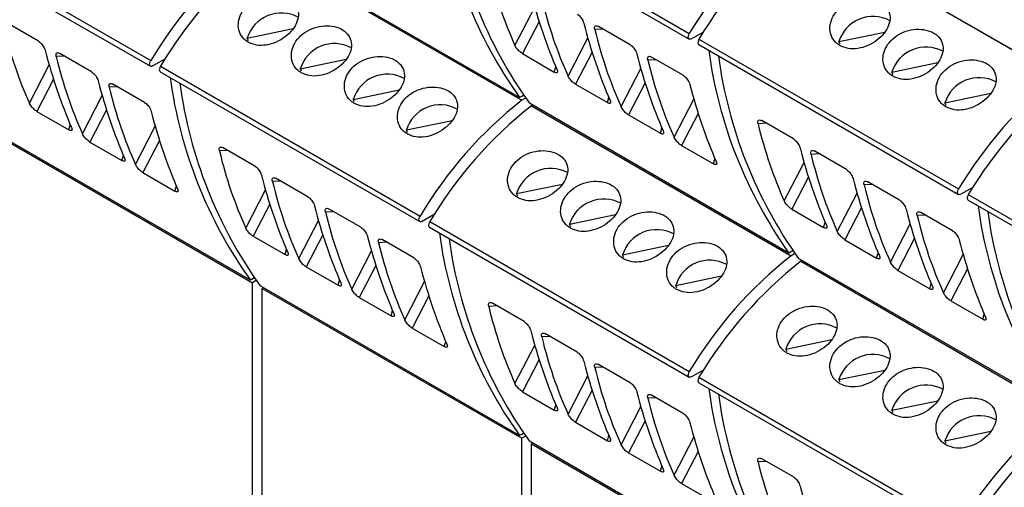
# Model space of a CAD drawing. Header units: millimetres. Extents: x 6 to 415, y 5 to 292.
# Tile 29 of 61: x 349 to 361, y 93 to 99. Entities that reach past the tile are written whole.
import ezdxf

# ---------------------------------------------------------------- set-up
doc = ezdxf.new("R2010")
doc.units = ezdxf.units.MM

msp = doc.modelspace()

# ---------------------------------------------------------------- linework, layer by layer
at = {"color": 7, "linetype": 'Continuous', "lineweight": 25}
for p, q in [((354.0194, 100.8616), (357.3428, 98.9431)), ((354.0207, 100.933), (357.3441, 99.0145)), ((347.1264, 100.5854), (350.4498, 98.6668)), ((347.1251, 100.5139), (350.4485, 98.5954)), ((358.7269, 100.393), (362.0503, 98.4744)), ((358.8118, 100.3465), (362.0503, 98.4769)), ((355.1724, 98.1936), (351.849, 100.1122)), ((351.8751, 100.0782), (355.1985, 98.1597)), ((349.0134, 98.9147), (348.6075, 99.1491)), ((351.6857, 98.9549), (352.2721, 99.0771)), ((356.5865, 98.8705), (356.1807, 99.1049)), ((351.7008, 98.922), (351.6857, 98.9549)), ((357.5239, 99.0332), (357.3728, 98.946)), ((357.4678, 98.943), (360.7912, 97.0245)), ((359.2588, 98.9107), (359.8453, 99.0329)), ((357.4666, 98.8716), (360.79, 96.9531)), ((359.2739, 98.8778), (359.2588, 98.9107)), ((349.6923, 98.5229), (349.2864, 98.7572)), ((350.6296, 98.6856), (350.4785, 98.5984)), ((352.3645, 98.5631), (352.951, 98.6852)), ((355.2088, 98.756), (355.616, 98.5209)), ((357.2654, 98.4787), (356.8595, 98.713)), ((350.5735, 98.5954), (353.8969, 96.6768)), ((352.3796, 98.5301), (352.3645, 98.5631)), ((359.9376, 98.5189), (360.5241, 98.641)), ((350.5723, 98.5239), (353.8957, 96.6054)), ((359.9527, 98.4859), (359.9376, 98.5189)), ((350.3711, 98.131), (349.9652, 98.3653)), ((355.8876, 98.3641), (356.2948, 98.129)), ((353.0433, 98.1712), (353.6298, 98.2934)), ((355.2224, 98.2225), (355.1724, 98.1936)), ((355.2224, 98.2225), (355.1985, 98.2086)), ((355.1985, 98.2087), (355.1985, 98.2086)), ((355.1985, 98.2086), (355.1985, 98.2087)), ((355.2474, 98.1879), (355.1985, 98.1597)), ((360.6164, 98.127), (361.2029, 98.2492)), ((353.0584, 98.1382), (353.0433, 98.1712)), ((358.6196, 96.2036), (355.2962, 98.1222)), ((355.3386, 98.0977), (355.3222, 98.0882)), ((355.3222, 98.0882), (358.6456, 96.1697)), ((360.6315, 98.094), (360.6164, 98.127)), ((348.9933, 98.0164), (349.4005, 97.7814)), ((356.5664, 97.9722), (356.9736, 97.7372)), ((353.7221, 97.7793), (354.3086, 97.9015)), ((358.676, 97.6643), (358.2702, 97.8986)), ((351.7253, 95.856), (348.4019, 97.7745)), ((348.4279, 97.7406), (351.7513, 95.822)), ((353.7372, 97.7463), (353.7221, 97.7793)), ((349.6721, 97.6246), (350.0793, 97.3895)), ((351.7818, 97.3166), (351.3759, 97.5509)), ((357.2452, 97.5804), (357.6524, 97.3453)), ((359.3549, 97.2724), (358.949, 97.5067)), ((350.3509, 97.2327), (350.7581, 96.9976)), ((352.4606, 96.9247), (352.0547, 97.1591)), ((355.1328, 96.9649), (355.7193, 97.0871)), ((360.0337, 96.8805), (359.6278, 97.1149)), ((355.1479, 96.932), (355.1328, 96.9649)), ((360.971, 97.0432), (360.82, 96.956)), ((360.915, 96.9531), (364.2384, 95.0345)), ((360.9137, 96.8816), (364.2371, 94.9631)), ((353.1394, 96.5329), (352.7335, 96.7672)), ((354.0767, 96.6956), (353.9257, 96.6084)), ((355.8116, 96.5731), (356.3981, 96.6952)), ((358.6559, 96.766), (359.0631, 96.5309)), ((360.7125, 96.4887), (360.3066, 96.723)), ((354.0207, 96.6054), (357.3441, 94.6868)), ((355.8267, 96.5401), (355.8116, 96.5731)), ((351.7616, 96.4183), (352.1688, 96.1832)), ((354.0194, 96.534), (357.3428, 94.6154)), ((353.8182, 96.141), (353.4123, 96.3753)), ((356.4905, 96.1812), (357.0769, 96.3034)), ((359.3347, 96.3741), (359.7419, 96.139)), ((356.5055, 96.1482), (356.4905, 96.1812)), ((358.6696, 96.2325), (358.6196, 96.2036)), ((358.6696, 96.2325), (358.6456, 96.2187)), ((358.6456, 96.2187), (358.6456, 96.2187)), ((358.6456, 96.2187), (358.6456, 96.2187)), ((358.6945, 96.1979), (358.6456, 96.1697)), ((362.0667, 94.2136), (358.7433, 96.1322)), ((358.7858, 96.1077), (358.7693, 96.0982)), ((358.7693, 96.0982), (362.0928, 94.1797)), ((352.4404, 96.0264), (352.8476, 95.7914)), ((357.1693, 95.7893), (357.7558, 95.9115)), ((360.0135, 95.9822), (360.4207, 95.7472)), ((351.7753, 95.8848), (351.7253, 95.856)), ((351.7753, 95.8848), (351.7513, 95.871)), ((351.7513, 95.871), (351.7513, 95.871)), ((351.7513, 95.871), (351.7513, 95.871)), ((351.8002, 95.8502), (351.7513, 95.822)), ((351.7513, 88.5221), (351.7513, 95.822)), ((357.1844, 95.7563), (357.1693, 95.7893)), ((355.1724, 93.866), (351.849, 95.7845)), ((351.8915, 95.76), (351.8751, 95.7506)), ((351.8751, 95.7506), (355.1985, 93.832)), ((351.8751, 88.4507), (351.8751, 95.7506)), ((353.1193, 95.6346), (353.5265, 95.3995)), ((355.2289, 95.3266), (354.823, 95.5609)), ((360.6924, 95.5904), (361.0996, 95.3553)), ((353.7981, 95.2427), (354.2053, 95.0076)), ((355.9077, 94.9347), (355.5018, 95.1691)), ((358.58, 94.975), (359.1664, 95.0971)), ((358.595, 94.942), (358.58, 94.975)), ((356.5865, 94.5429), (356.1807, 94.7772)), ((357.5239, 94.7056), (357.3728, 94.6184)), ((359.2588, 94.5831), (359.8453, 94.7052)), ((357.4666, 94.544), (360.79, 92.6254)), ((357.4678, 94.6154), (360.7912, 92.6968)), ((359.2739, 94.5501), (359.2588, 94.5831)), ((355.2088, 94.4283), (355.616, 94.1932)), ((357.2654, 94.151), (356.8595, 94.3853)), ((359.9376, 94.1912), (360.5241, 94.3134)), ((359.9527, 94.1582), (359.9376, 94.1912)), ((355.8876, 94.0364), (356.2948, 93.8014)), ((355.2224, 93.8948), (355.1724, 93.866)), ((355.2224, 93.8948), (355.1985, 93.881)), ((360.6164, 93.7993), (361.2029, 93.9215)), ((355.1985, 93.881), (355.1985, 93.881)), ((355.1985, 93.881), (355.1985, 93.881)), ((355.2474, 93.8602), (355.1985, 93.832)), ((355.1985, 86.5321), (355.1985, 93.832)), ((358.6196, 91.876), (355.2962, 93.7945)), ((355.3386, 93.77), (355.3222, 93.7606)), ((360.6315, 93.7663), (360.6164, 93.7993)), ((355.3222, 93.7606), (358.6456, 91.842)), ((355.3222, 86.4607), (355.3222, 93.7606)), ((356.5664, 93.6446), (356.9736, 93.4095)), ((358.676, 93.3366), (358.2702, 93.5709)), ((357.2452, 93.2527), (357.6524, 93.0176))]:
    msp.add_line(p, q, dxfattribs=at)
at = {"color": 8, "linetype": 'Continuous', "lineweight": 25}
for p, q in [((355.1125, 98.8613), (355.3652, 99.3512)), ((355.4209, 99.1673), (355.2088, 98.756)), ((356.2403, 99.0704), (356.1338, 99.0652)), ((355.7914, 98.4694), (356.044, 98.9594)), ((349.3461, 98.7227), (349.2395, 98.7176)), ((356.0997, 98.7754), (355.8876, 98.3641)), ((348.8971, 98.1217), (349.1497, 98.6117)), ((355.616, 98.5209), (355.636, 98.5858)), ((356.4702, 98.0775), (356.7229, 98.5675)), ((356.9192, 98.6785), (356.8126, 98.6734)), ((349.2054, 98.4277), (348.9933, 98.0164)), ((350.0249, 98.3308), (349.9184, 98.3257)), ((356.7785, 98.3835), (356.5664, 97.9722)), ((349.5759, 97.7298), (349.8286, 98.2198)), ((356.2948, 98.129), (356.3148, 98.194)), ((357.149, 97.6856), (357.4017, 98.1756)), ((349.8842, 98.0359), (349.6721, 97.6246)), ((357.4573, 97.9917), (357.2452, 97.5804)), ((349.4005, 97.7814), (349.4205, 97.8463)), ((350.2547, 97.338), (350.5074, 97.8279)), ((356.9736, 97.7372), (356.9936, 97.8021)), ((358.3298, 97.8642), (358.2233, 97.859)), ((350.563, 97.644), (350.3509, 97.2327)), ((350.0793, 97.3895), (350.0993, 97.4544)), ((351.4356, 97.5165), (351.329, 97.5113)), ((359.0087, 97.4723), (358.9021, 97.4671)), ((357.6524, 97.3453), (357.6724, 97.4102)), ((358.5597, 96.8713), (358.8124, 97.3612)), ((358.868, 97.1773), (358.6559, 96.766)), ((350.7581, 96.9976), (350.7782, 97.0625)), ((352.1144, 97.1246), (352.0079, 97.1194)), ((359.6875, 97.0804), (359.581, 97.0752)), ((351.6654, 96.5236), (351.9181, 97.0136)), ((359.2385, 96.4794), (359.4912, 96.9694)), ((351.9737, 96.8296), (351.7616, 96.4183)), ((352.7932, 96.7327), (352.6867, 96.7276)), ((359.5468, 96.7854), (359.3347, 96.3741)), ((360.3663, 96.6885), (360.2598, 96.6834)), ((352.3442, 96.1317), (352.5969, 96.6217)), ((359.0631, 96.5309), (359.0831, 96.5958)), ((359.9173, 96.0875), (360.17, 96.5775)), ((352.6525, 96.4377), (352.4404, 96.0264)), ((353.472, 96.3408), (353.3655, 96.3357)), ((360.2257, 96.3935), (360.0135, 95.9822)), ((352.1688, 96.1832), (352.1888, 96.2482)), ((353.023, 95.7398), (353.2757, 96.2298)), ((359.7419, 96.139), (359.7619, 96.204)), ((360.5961, 95.6956), (360.8488, 96.1856)), ((353.3314, 96.0459), (353.1193, 95.6346)), ((360.9045, 96.0017), (360.6924, 95.5904)), ((352.8476, 95.7914), (352.8677, 95.8563)), ((353.7019, 95.348), (353.9545, 95.8379)), ((360.4207, 95.7472), (360.4408, 95.8121)), ((354.0102, 95.654), (353.7981, 95.2427)), ((353.5265, 95.3995), (353.5465, 95.4644)), ((354.8827, 95.5265), (354.7762, 95.5213)), ((361.0996, 95.3553), (361.1196, 95.4202)), ((354.2053, 95.0076), (354.2253, 95.0725)), ((355.5615, 95.1346), (355.455, 95.1295)), ((355.1125, 94.5336), (355.3652, 95.0236)), ((355.4209, 94.8396), (355.2088, 94.4283)), ((356.2403, 94.7427), (356.1338, 94.7376)), ((355.7914, 94.1417), (356.044, 94.6317)), ((356.0997, 94.4477), (355.8876, 94.0364)), ((356.9192, 94.3509), (356.8126, 94.3457)), ((355.616, 94.1932), (355.636, 94.2582)), ((356.4702, 93.7499), (356.7229, 94.2398)), ((356.7785, 94.0559), (356.5664, 93.6446)), ((356.2948, 93.8014), (356.3148, 93.8663)), ((357.149, 93.358), (357.4017, 93.8479)), ((357.4573, 93.664), (357.2452, 93.2527)), ((358.3298, 93.5365), (358.2233, 93.5313)), ((356.9736, 93.4095), (356.9936, 93.4744))]:
    msp.add_line(p, q, dxfattribs=at)
at = {"color": 7, "linetype": 'Continuous', "lineweight": 25, "flags": 128}
for points in [[(357.3728, 98.946), (357.3603, 98.941), (357.3489, 98.9408), (357.3396, 98.9454), (357.3333, 98.9544), (357.3305, 98.9671), (357.3315, 98.9822), (357.3361, 98.9985), (357.3441, 99.0145)], [(357.4678, 98.943), (357.4599, 98.9271), (357.4552, 98.9108), (357.4542, 98.8956), (357.457, 98.883), (357.4633, 98.8739), (357.4666, 98.8716)], [(350.4785, 98.5984), (350.466, 98.5933), (350.4546, 98.5931), (350.4453, 98.5977), (350.439, 98.6067), (350.4362, 98.6194), (350.4372, 98.6345), (350.4419, 98.6508), (350.4498, 98.6668)], [(350.5735, 98.5954), (350.5656, 98.5794), (350.5609, 98.5631), (350.56, 98.5479), (350.5627, 98.5353), (350.5691, 98.5262), (350.5723, 98.5239)], [(360.82, 96.956), (360.8074, 96.951), (360.796, 96.9508), (360.7867, 96.9554), (360.7804, 96.9644), (360.7776, 96.9771), (360.7786, 96.9922), (360.7833, 97.0085), (360.7912, 97.0245)], [(360.915, 96.9531), (360.907, 96.9371), (360.9024, 96.9208), (360.9014, 96.9056), (360.9042, 96.893), (360.9105, 96.8839), (360.9137, 96.8816)], [(353.9257, 96.6084), (353.9131, 96.6033), (353.9017, 96.6031), (353.8925, 96.6077), (353.8861, 96.6167), (353.8834, 96.6294), (353.8843, 96.6445), (353.889, 96.6608), (353.8969, 96.6768)], [(354.0207, 96.6054), (354.0127, 96.5894), (354.0081, 96.5731), (354.0071, 96.5579), (354.0099, 96.5453), (354.0162, 96.5363), (354.0194, 96.534)], [(357.3728, 94.6184), (357.3603, 94.6133), (357.3489, 94.6131), (357.3396, 94.6177), (357.3333, 94.6267), (357.3305, 94.6394), (357.3315, 94.6545), (357.3361, 94.6708), (357.3441, 94.6868)], [(357.4678, 94.6154), (357.4599, 94.5994), (357.4552, 94.5831), (357.4542, 94.568), (357.457, 94.5553), (357.4633, 94.5463), (357.4666, 94.544)]]:
    msp.add_lwpolyline(points, dxfattribs=at)
at = {"color": 7, "linetype": 'Continuous', "lineweight": 25}
for centre, radius, start, end in [((359.8915, 101.5621), 5.798, 187.66357, 215.51912), ((360.0153, 101.4907), 5.798, 187.66357, 215.51912), ((362.0467, 96.2025), 5.4792, 128.93693, 149.1219), ((362.1704, 96.1311), 5.4792, 128.93693, 149.1219), ((355.1242, 95.8767), 5.4438, 128.28535, 149.16685), ((355.2479, 95.8052), 5.4438, 128.28535, 149.16685), ((352.1212, 98.8215), 0.4555, 61.70054, 162.966), ((359.6943, 98.7773), 0.4555, 61.70107, 162.96587), ((352.8, 98.4296), 0.4555, 61.70054, 162.966), ((360.3731, 98.3854), 0.4555, 61.70107, 162.96588), ((363.3387, 99.5721), 5.798, 187.66357, 215.51912), ((363.4624, 99.5007), 5.798, 187.66357, 215.51912), ((356.4444, 99.2244), 5.798, 187.66355, 215.51912), ((353.4788, 98.0378), 0.4555, 61.70047, 162.96615), ((361.0519, 97.9936), 0.4555, 61.70107, 162.96588), ((365.4938, 94.2125), 5.4792, 128.93693, 149.1219), ((356.5681, 99.153), 5.798, 187.66355, 215.51912), ((365.6175, 94.1411), 5.4792, 128.93693, 149.1219), ((354.1576, 97.6459), 0.4555, 61.70053, 162.96609), ((358.5713, 93.8867), 5.4438, 128.28535, 149.16685), ((358.695, 93.8152), 5.4438, 128.28535, 149.16685), ((355.5683, 96.8315), 0.4555, 61.7004, 162.96622), ((356.2471, 96.4397), 0.4555, 61.70049, 162.96613), ((366.7858, 97.5821), 5.798, 187.66357, 215.51912), ((366.9096, 97.5107), 5.798, 187.66357, 215.51912), ((359.8915, 97.2344), 5.798, 187.66355, 215.51912), ((356.9259, 96.0478), 0.4555, 61.70053, 162.96609), ((360.0153, 97.163), 5.798, 187.66355, 215.51912), ((362.0184, 91.8967), 5.4438, 128.28535, 149.16685), ((357.6048, 95.6559), 0.4555, 61.70046, 162.96615), ((362.1422, 91.8252), 5.4438, 128.28535, 149.16685), ((359.0154, 94.8415), 0.4555, 61.70042, 162.96615), ((359.6943, 94.4497), 0.4555, 61.70046, 162.96611), ((363.3387, 95.2444), 5.798, 187.66355, 215.51912), ((363.4624, 95.173), 5.798, 187.66355, 215.51912), ((360.3731, 94.0578), 0.4555, 61.70046, 162.96612), ((365.4656, 89.9067), 5.4438, 128.28535, 149.16685), ((361.0519, 93.6659), 0.4555, 61.70046, 162.96613), ((365.5893, 89.8352), 5.4438, 128.28535, 149.16685)]:
    msp.add_arc(centre, radius, start, end, dxfattribs=at)
for centre, major_axis, ratio, start_param, end_param in [((363.3944, 105.7725), (7.0513, 8.5462), 0.6180688, 2.7078936, 2.8467919), ((361.7545, 106.7192), (4.1386, 10.2615), 0.518538, 2.5314751, 2.6703735), ((364.0732, 105.3806), (7.0513, 8.5462), 0.6180688, 2.7078936, 2.8467919), ((357.1789, 105.0329), (7.0513, 8.5462), 0.6180688, 2.7078936, 2.8467919), ((362.4333, 106.3273), (4.1386, 10.2615), 0.518538, 2.5314751, 2.6703735), ((364.752, 104.9887), (7.0513, 8.5462), 0.6180688, 2.7078936, 2.8467919), ((355.539, 105.9796), (4.1386, 10.2615), 0.518538, 2.5314751, 2.6703735), ((357.8577, 104.6411), (7.0513, 8.5462), 0.6180688, 2.7078936, 2.8467919), ((363.1121, 105.9354), (4.1386, 10.2615), 0.518538, 2.5314751, 2.6703735), ((365.4309, 104.5969), (7.0513, 8.5462), 0.6180688, 2.7078936, 2.8467919), ((356.2179, 105.5877), (4.1386, 10.2615), 0.518538, 2.5314751, 2.6703735), ((358.5366, 104.2492), (7.0513, 8.5462), 0.6180688, 2.7078936, 2.8467919), ((363.791, 105.5435), (4.1386, 10.2615), 0.518538, 2.5314751, 2.6703735), ((356.8967, 105.1959), (4.1386, 10.2615), 0.518538, 2.5314751, 2.6703735), ((366.8415, 103.7825), (7.0513, 8.5462), 0.6180688, 2.7078936, 2.8467919), ((359.9472, 103.4348), (7.0513, 8.5462), 0.6180688, 2.7078936, 2.8467919), ((365.2016, 104.7292), (4.1386, 10.2615), 0.518538, 2.5314751, 2.6703735), ((367.5204, 103.3906), (7.0513, 8.5462), 0.6180688, 2.7078936, 2.8467919), ((358.3074, 104.3815), (4.1386, 10.2615), 0.518538, 2.5314751, 2.6703735), ((360.6261, 103.0429), (7.0513, 8.5462), 0.6180688, 2.7078936, 2.8467919), ((365.8805, 104.3373), (4.1386, 10.2615), 0.518538, 2.5314751, 2.6703735), ((368.1992, 102.9987), (7.0513, 8.5462), 0.6180688, 2.7078936, 2.8467919), ((358.9862, 103.9896), (4.1386, 10.2615), 0.518538, 2.5314751, 2.6703735), ((361.3049, 102.6511), (7.0513, 8.5462), 0.6180688, 2.7078936, 2.8467919), ((366.5593, 103.9454), (4.1386, 10.2615), 0.518538, 2.5314751, 2.6703735), ((368.878, 102.6069), (7.0513, 8.5462), 0.6180688, 2.7078936, 2.8467919), ((359.665, 103.5977), (4.1386, 10.2615), 0.518538, 2.5314751, 2.6703735), ((361.9837, 102.2592), (7.0513, 8.5462), 0.6180688, 2.7078936, 2.8467919), ((367.2381, 103.5535), (4.1386, 10.2615), 0.518538, 2.5314751, 2.6703735), ((360.3438, 103.2059), (4.1386, 10.2615), 0.518538, 2.5314751, 2.6703735), ((363.3944, 101.4448), (7.0513, 8.5462), 0.6180688, 2.7078936, 2.8467919), ((361.7545, 102.3915), (4.1386, 10.2615), 0.518538, 2.5314751, 2.6703735), ((364.0732, 101.0529), (7.0513, 8.5462), 0.6180688, 2.7078936, 2.8467919), ((362.4333, 101.9996), (4.1386, 10.2615), 0.518538, 2.5314751, 2.6703735), ((364.752, 100.6611), (7.0513, 8.5462), 0.6180688, 2.7078936, 2.8467919), ((363.1121, 101.6078), (4.1386, 10.2615), 0.518538, 2.5314751, 2.6703735), ((365.4309, 100.2692), (7.0513, 8.5462), 0.6180688, 2.7078936, 2.8467919), ((363.791, 101.2159), (4.1386, 10.2615), 0.518538, 2.5314751, 2.6703735), ((366.8415, 99.4548), (7.0513, 8.5462), 0.6180688, 2.7078936, 2.8467919), ((365.2016, 100.4015), (4.1386, 10.2615), 0.518538, 2.5314751, 2.6703735)]:
    msp.add_ellipse(centre, major_axis=major_axis, ratio=ratio, start_param=start_param, end_param=end_param, dxfattribs=at)
for points, knots in [([(351.698, 98.9032), (351.7324, 98.8882), (351.8012, 98.8583), (351.9284, 98.8612), (352.0567, 98.8985), (352.1748, 98.9681), (352.2689, 99.0598), (352.3289, 99.1633), (352.3478, 99.2679), (352.3228, 99.3636), (352.2557, 99.4409), (352.1539, 99.4918), (352.0294, 99.5105), (351.896, 99.494), (351.7692, 99.4424), (351.6643, 99.36), (351.5935, 99.2561), (351.564, 99.1426), (351.5789, 99.0338), (351.6283, 98.9512), (351.6781, 98.9169), (351.698, 98.9032)], [0, 0, 0, 0, 0.0534581, 0.1069086, 0.1605702, 0.2143721, 0.267945, 0.3212798, 0.3747336, 0.4284803, 0.4822401, 0.5357077, 0.5890347, 0.6425915, 0.6963899, 0.750066, 0.8034496, 0.8568233, 0.9104838, 0.9642863, 1, 1, 1, 1]), ([(359.2711, 98.859), (359.3055, 98.844), (359.3744, 98.8141), (359.5015, 98.817), (359.6298, 98.8543), (359.7479, 98.9239), (359.8421, 99.0156), (359.902, 99.1191), (359.9209, 99.2237), (359.8959, 99.3194), (359.8288, 99.3967), (359.7271, 99.4476), (359.6025, 99.4663), (359.4691, 99.4498), (359.3423, 99.3982), (359.2374, 99.3158), (359.1666, 99.2119), (359.1371, 99.0984), (359.152, 98.9896), (359.2014, 98.907), (359.2512, 98.8727), (359.2711, 98.859)], [0, 0, 0, 0, 0.0534584, 0.1069087, 0.1605705, 0.2143722, 0.2679451, 0.3212801, 0.3747336, 0.4284807, 0.4822405, 0.5357078, 0.5890351, 0.6425917, 0.6963904, 0.7500663, 0.8034501, 0.8568234, 0.910484, 0.9642864, 1, 1, 1, 1]), ([(355.9077, 99.2624), (355.9145, 99.2579), (355.9281, 99.249), (355.9482, 99.2285), (355.9663, 99.2048), (355.9831, 99.176), (355.9892, 99.1574), (355.9927, 99.1467)], [0, 0, 0, 0, 0.173675, 0.3471806, 0.5255627, 0.7296505, 1, 1, 1, 1]), ([(352.3768, 98.5113), (352.4112, 98.4964), (352.4801, 98.4665), (352.6072, 98.4693), (352.7355, 98.5066), (352.8536, 98.5762), (352.9478, 98.668), (353.0077, 98.7714), (353.0266, 98.876), (353.0016, 98.9717), (352.9345, 99.049), (352.8328, 99.0999), (352.7082, 99.1186), (352.5748, 99.1021), (352.448, 99.0505), (352.3431, 98.9681), (352.2723, 98.8642), (352.2428, 98.7508), (352.2577, 98.6419), (352.3071, 98.5593), (352.3569, 98.525), (352.3768, 98.5113)], [0, 0, 0, 0, 0.05345808, 0.1069086, 0.16057037, 0.21437206, 0.2679449, 0.3212797, 0.37473349, 0.42848035, 0.48224018, 0.53570777, 0.58903477, 0.6425916, 0.69638995, 0.75006606, 0.80344963, 0.85682328, 0.91048383, 0.96428632, 1, 1, 1, 1]), ([(356.1338, 99.0652), (356.1322, 99.0763), (356.1293, 99.0952), (356.1382, 99.1107), (356.1523, 99.1154), (356.1676, 99.1119), (356.1777, 99.1064), (356.1807, 99.1049)], [0, 0, 0, 0, 0.3159174, 0.5409482, 0.731052, 0.9219325, 1, 1, 1, 1]), ([(359.9499, 98.4671), (359.9843, 98.4522), (360.0532, 98.4223), (360.1804, 98.4251), (360.3086, 98.4624), (360.4267, 98.532), (360.5209, 98.6238), (360.5808, 98.7272), (360.5997, 98.8318), (360.5747, 98.9275), (360.5076, 99.0048), (360.4059, 99.0557), (360.2813, 99.0744), (360.1479, 99.0579), (360.0211, 99.0063), (359.9162, 98.9239), (359.8454, 98.82), (359.8159, 98.7066), (359.8309, 98.5977), (359.8802, 98.5151), (359.9301, 98.4808), (359.9499, 98.4671)], [0, 0, 0, 0, 0.0534584, 0.1069087, 0.1605705, 0.2143722, 0.267945, 0.32128, 0.3747336, 0.4284807, 0.4822404, 0.5357078, 0.5890352, 0.6425917, 0.6963904, 0.7500662, 0.80345, 0.8568233, 0.910484, 0.9642864, 1, 1, 1, 1]), ([(349.0134, 98.9147), (349.0202, 98.9103), (349.0338, 98.9013), (349.0539, 98.8808), (349.072, 98.8571), (349.0888, 98.8283), (349.0949, 98.8097), (349.0984, 98.7991)], [0, 0, 0, 0, 0.1736749, 0.3471761, 0.5255648, 0.7296505, 1, 1, 1, 1]), ([(355.2088, 98.756), (355.2019, 98.7603), (355.1882, 98.7691), (355.1666, 98.788), (355.1462, 98.8095), (355.1274, 98.8339), (355.1172, 98.8512), (355.113, 98.8602), (355.1125, 98.8613)], [0, 0, 0, 0, 0.1724056, 0.3446324, 0.521825, 0.7252125, 0.9681705, 1, 1, 1, 1]), ([(356.5865, 98.8705), (356.5933, 98.8661), (356.6069, 98.8571), (356.627, 98.8366), (356.6451, 98.8129), (356.6619, 98.7841), (356.668, 98.7655), (356.6715, 98.7549)], [0, 0, 0, 0, 0.173675, 0.3471806, 0.5255627, 0.7296505, 1, 1, 1, 1]), ([(349.2395, 98.7176), (349.2379, 98.7286), (349.235, 98.7476), (349.2439, 98.763), (349.258, 98.7677), (349.2733, 98.7642), (349.2834, 98.7587), (349.2864, 98.7572)], [0, 0, 0, 0, 0.3159149, 0.540947, 0.731052, 0.9219329, 1, 1, 1, 1]), ([(353.0556, 98.1194), (353.0901, 98.1045), (353.1589, 98.0746), (353.2861, 98.0774), (353.4143, 98.1148), (353.5324, 98.1843), (353.6266, 98.2761), (353.6865, 98.3795), (353.7054, 98.4841), (353.6804, 98.5798), (353.6133, 98.6572), (353.5116, 98.708), (353.387, 98.7267), (353.2536, 98.7103), (353.1268, 98.6586), (353.0219, 98.5763), (352.9511, 98.4724), (352.9216, 98.3589), (352.9366, 98.2501), (352.9859, 98.1675), (353.0358, 98.1331), (353.0556, 98.1194)], [0, 0, 0, 0, 0.0534587, 0.1069089, 0.1605707, 0.2143724, 0.2679453, 0.3212801, 0.3747339, 0.4284807, 0.4822406, 0.5357079, 0.5890354, 0.6425918, 0.6963903, 0.7500664, 0.80345, 0.8568235, 0.9104838, 0.9642866, 1, 1, 1, 1]), ([(356.8126, 98.6734), (356.811, 98.6844), (356.8081, 98.7034), (356.817, 98.7188), (356.8311, 98.7235), (356.8465, 98.72), (356.8566, 98.7146), (356.8595, 98.713)], [0, 0, 0, 0, 0.31591876, 0.54094914, 0.73105348, 0.92193456, 1, 1, 1, 1]), ([(360.6287, 98.0752), (360.6632, 98.0603), (360.732, 98.0304), (360.8592, 98.0332), (360.9874, 98.0706), (361.1056, 98.1401), (361.1997, 98.2319), (361.2596, 98.3353), (361.2785, 98.4399), (361.2535, 98.5356), (361.1864, 98.613), (361.0847, 98.6638), (360.9601, 98.6825), (360.8268, 98.6661), (360.7, 98.6144), (360.595, 98.5321), (360.5242, 98.4282), (360.4947, 98.3147), (360.5097, 98.2059), (360.5591, 98.1233), (360.6089, 98.0889), (360.6287, 98.0752)], [0, 0, 0, 0, 0.0534584, 0.1069087, 0.1605705, 0.2143722, 0.2679451, 0.3212801, 0.3747336, 0.4284807, 0.4822404, 0.5357078, 0.5890352, 0.6425917, 0.6963904, 0.7500662, 0.80345, 0.8568234, 0.910484, 0.9642864, 1, 1, 1, 1]), ([(349.6923, 98.5229), (349.699, 98.5184), (349.7126, 98.5094), (349.7327, 98.4889), (349.7508, 98.4652), (349.7676, 98.4365), (349.7737, 98.4178), (349.7772, 98.4072)], [0, 0, 0, 0, 0.1736749, 0.3471761, 0.5255648, 0.7296505, 1, 1, 1, 1]), ([(355.6514, 98.5502), (355.6547, 98.5407), (355.6603, 98.5244), (355.6551, 98.5121), (355.6434, 98.5094), (355.629, 98.5138), (355.6189, 98.5193), (355.616, 98.5209)], [0, 0, 0, 0, 0.314909, 0.540394, 0.7299966, 0.920403, 1, 1, 1, 1]), ([(355.8876, 98.3641), (355.8807, 98.3685), (355.867, 98.3772), (355.8454, 98.3961), (355.825, 98.4176), (355.8062, 98.442), (355.796, 98.4593), (355.7918, 98.4684), (355.7914, 98.4694)], [0, 0, 0, 0, 0.1724056, 0.3446324, 0.521825, 0.7252125, 0.9681705, 1, 1, 1, 1]), ([(357.2654, 98.4787), (357.2721, 98.4742), (357.2857, 98.4652), (357.3058, 98.4447), (357.324, 98.421), (357.3407, 98.3923), (357.3468, 98.3736), (357.3503, 98.363)], [0, 0, 0, 0, 0.1736748, 0.34718026, 0.52556379, 0.72965038, 1, 1, 1, 1]), ([(349.9184, 98.3257), (349.9167, 98.3367), (349.9138, 98.3557), (349.9227, 98.3711), (349.9368, 98.3758), (349.9522, 98.3723), (349.9623, 98.3669), (349.9652, 98.3653)], [0, 0, 0, 0, 0.3159176, 0.5409456, 0.7310512, 0.9219326, 1, 1, 1, 1]), ([(353.7345, 97.7276), (353.7689, 97.7126), (353.8377, 97.6827), (353.9649, 97.6855), (354.0931, 97.7229), (354.2113, 97.7924), (354.3054, 97.8842), (354.3653, 97.9877), (354.3842, 98.0922), (354.3592, 98.1879), (354.2921, 98.2653), (354.1904, 98.3161), (354.0659, 98.3348), (353.9325, 98.3184), (353.8057, 98.2668), (353.7008, 98.1844), (353.63, 98.0805), (353.6004, 97.967), (353.6154, 97.8582), (353.6648, 97.7756), (353.7146, 97.7413), (353.7345, 97.7276)], [0, 0, 0, 0, 0.0534584, 0.1069087, 0.1605704, 0.2143722, 0.2679451, 0.3212799, 0.3747337, 0.4284806, 0.4822404, 0.5357077, 0.589035, 0.6425916, 0.6963901, 0.7500662, 0.8034497, 0.8568233, 0.9104838, 0.9642863, 1, 1, 1, 1]), ([(348.9933, 98.0164), (348.9864, 98.0208), (348.9727, 98.0295), (348.9511, 98.0484), (348.9307, 98.0699), (348.9119, 98.0943), (348.9017, 98.1117), (348.8975, 98.1207), (348.8971, 98.1217)], [0, 0, 0, 0, 0.1724074, 0.344633, 0.5218275, 0.7252059, 0.9681621, 1, 1, 1, 1]), ([(350.3711, 98.131), (350.3779, 98.1265), (350.3914, 98.1176), (350.4116, 98.0971), (350.4297, 98.0733), (350.4464, 98.0446), (350.4525, 98.0259), (350.456, 98.0153)], [0, 0, 0, 0, 0.1736749, 0.3471761, 0.5255648, 0.7296505, 1, 1, 1, 1]), ([(356.3302, 98.1583), (356.3335, 98.1488), (356.3392, 98.1325), (356.334, 98.1202), (356.3222, 98.1175), (356.3078, 98.1219), (356.2978, 98.1274), (356.2948, 98.129)], [0, 0, 0, 0, 0.314909, 0.540394, 0.7299966, 0.920403, 1, 1, 1, 1]), ([(356.5664, 97.9722), (356.5595, 97.9766), (356.5458, 97.9853), (356.5242, 98.0042), (356.5038, 98.0257), (356.485, 98.0501), (356.4748, 98.0675), (356.4707, 98.0765), (356.4702, 98.0775)], [0, 0, 0, 0, 0.17240592, 0.34462907, 0.52182207, 0.72521205, 0.96817051, 1, 1, 1, 1]), ([(349.4359, 97.8107), (349.4392, 97.8011), (349.4449, 97.7848), (349.4397, 97.7726), (349.4279, 97.7699), (349.4135, 97.7742), (349.4035, 97.7797), (349.4005, 97.7814)], [0, 0, 0, 0, 0.3149149, 0.5403981, 0.7299991, 0.9203997, 1, 1, 1, 1]), ([(358.2233, 97.859), (358.2217, 97.8701), (358.2188, 97.889), (358.2277, 97.9045), (358.2418, 97.9091), (358.2571, 97.9056), (358.2672, 97.9002), (358.2702, 97.8986)], [0, 0, 0, 0, 0.3159186, 0.5409488, 0.7310513, 0.9219323, 1, 1, 1, 1]), ([(349.6721, 97.6246), (349.6653, 97.6289), (349.6516, 97.6376), (349.63, 97.6566), (349.6095, 97.6781), (349.5907, 97.7024), (349.5805, 97.7198), (349.5764, 97.7288), (349.5759, 97.7298)], [0, 0, 0, 0, 0.1724077, 0.3446256, 0.5218266, 0.7252054, 0.9681621, 1, 1, 1, 1]), ([(357.009, 97.7665), (357.0123, 97.7569), (357.018, 97.7406), (357.0128, 97.7284), (357.0011, 97.7257), (356.9867, 97.73), (356.9766, 97.7355), (356.9736, 97.7372)], [0, 0, 0, 0, 0.314909, 0.540394, 0.7299966, 0.920403, 1, 1, 1, 1]), ([(357.2452, 97.5804), (357.2384, 97.5847), (357.2247, 97.5935), (357.2031, 97.6124), (357.1826, 97.6339), (357.1638, 97.6582), (357.1537, 97.6756), (357.1495, 97.6846), (357.149, 97.6856)], [0, 0, 0, 0, 0.1724055, 0.3446323, 0.5218249, 0.7252134, 0.9681705, 1, 1, 1, 1]), ([(351.329, 97.5113), (351.3274, 97.5224), (351.3245, 97.5413), (351.3334, 97.5568), (351.3475, 97.5615), (351.3628, 97.5579), (351.3729, 97.5525), (351.3759, 97.5509)], [0, 0, 0, 0, 0.3159178, 0.540952, 0.7310588, 0.9219414, 1, 1, 1, 1]), ([(358.676, 97.6643), (358.6828, 97.6598), (358.6964, 97.6509), (358.7165, 97.6304), (358.7346, 97.6067), (358.7514, 97.5779), (358.7575, 97.5592), (358.761, 97.5486)], [0, 0, 0, 0, 0.1736727, 0.3471804, 0.5255626, 0.7296504, 1, 1, 1, 1]), ([(355.1451, 96.9132), (355.1796, 96.8982), (355.2484, 96.8683), (355.3756, 96.8712), (355.5038, 96.9085), (355.6219, 96.9781), (355.7161, 97.0698), (355.776, 97.1733), (355.7949, 97.2779), (355.7699, 97.3736), (355.7028, 97.4509), (355.6011, 97.5018), (355.4765, 97.5205), (355.3431, 97.504), (355.2163, 97.4524), (355.1114, 97.37), (355.0406, 97.2661), (355.0111, 97.1526), (355.0261, 97.0438), (355.0754, 96.9612), (355.1253, 96.9269), (355.1451, 96.9132)], [0, 0, 0, 0, 0.0534587, 0.1069089, 0.1605707, 0.2143724, 0.2679452, 0.3212801, 0.3747338, 0.4284807, 0.4822405, 0.5357078, 0.5890354, 0.6425918, 0.6963904, 0.7500664, 0.80345, 0.8568235, 0.9104838, 0.9642866, 1, 1, 1, 1]), ([(358.9021, 97.4671), (358.9005, 97.4782), (358.8976, 97.4971), (358.9065, 97.5126), (358.9206, 97.5173), (358.936, 97.5137), (358.9461, 97.5083), (358.949, 97.5067)], [0, 0, 0, 0, 0.31591842, 0.54094886, 0.73105327, 0.92193222, 1, 1, 1, 1]), ([(350.1147, 97.4188), (350.118, 97.4093), (350.1237, 97.3929), (350.1185, 97.3807), (350.1068, 97.378), (350.0924, 97.3823), (350.0823, 97.3879), (350.0793, 97.3895)], [0, 0, 0, 0, 0.3149142, 0.5403921, 0.7299997, 0.9203999, 1, 1, 1, 1]), ([(350.3509, 97.2327), (350.3441, 97.237), (350.3304, 97.2458), (350.3088, 97.2647), (350.2883, 97.2862), (350.2695, 97.3106), (350.2594, 97.3279), (350.2552, 97.3369), (350.2547, 97.338)], [0, 0, 0, 0, 0.1724077, 0.3446256, 0.5218266, 0.7252054, 0.9681621, 1, 1, 1, 1]), ([(351.7818, 97.3166), (351.7885, 97.3121), (351.8021, 97.3032), (351.8222, 97.2827), (351.8403, 97.259), (351.8571, 97.2302), (351.8632, 97.2116), (351.8667, 97.2009)], [0, 0, 0, 0, 0.1736749, 0.3471761, 0.5255648, 0.7296505, 1, 1, 1, 1]), ([(357.6878, 97.3746), (357.6911, 97.3651), (357.6968, 97.3487), (357.6916, 97.3365), (357.6799, 97.3338), (357.6655, 97.3381), (357.6554, 97.3437), (357.6524, 97.3453)], [0, 0, 0, 0, 0.3149095, 0.5403935, 0.7299963, 0.9204052, 1, 1, 1, 1]), ([(359.3549, 97.2724), (359.3616, 97.2679), (359.3752, 97.259), (359.3954, 97.2385), (359.4135, 97.2148), (359.4302, 97.186), (359.4363, 97.1674), (359.4398, 97.1567)], [0, 0, 0, 0, 0.1736738, 0.3471803, 0.5255632, 0.7296504, 1, 1, 1, 1]), ([(352.0079, 97.1194), (352.0062, 97.1305), (352.0033, 97.1494), (352.0122, 97.1649), (352.0263, 97.1696), (352.0417, 97.1661), (352.0518, 97.1606), (352.0547, 97.1591)], [0, 0, 0, 0, 0.3159176, 0.5409456, 0.7310512, 0.9219326, 1, 1, 1, 1]), ([(355.824, 96.5213), (355.8584, 96.5064), (355.9272, 96.4765), (356.0544, 96.4793), (356.1826, 96.5166), (356.3008, 96.5862), (356.3949, 96.678), (356.4548, 96.7814), (356.4737, 96.886), (356.4487, 96.9817), (356.3816, 97.059), (356.2799, 97.1099), (356.1554, 97.1286), (356.022, 97.1121), (355.8952, 97.0605), (355.7903, 96.9781), (355.7195, 96.8743), (355.6899, 96.7608), (355.7049, 96.6519), (355.7543, 96.5693), (355.8041, 96.535), (355.824, 96.5213)], [0, 0, 0, 0, 0.0534584, 0.1069087, 0.1605704, 0.2143722, 0.2679451, 0.3212799, 0.3747337, 0.4284806, 0.4822404, 0.5357077, 0.589035, 0.6425916, 0.6963901, 0.7500662, 0.8034497, 0.8568233, 0.9104838, 0.9642863, 1, 1, 1, 1]), ([(359.581, 97.0752), (359.5793, 97.0863), (359.5765, 97.1052), (359.5853, 97.1207), (359.5994, 97.1254), (359.6148, 97.1219), (359.6249, 97.1164), (359.6278, 97.1149)], [0, 0, 0, 0, 0.3159185, 0.5409489, 0.7310523, 0.9219334, 1, 1, 1, 1]), ([(350.7935, 97.0269), (350.7968, 97.0174), (350.8025, 97.0011), (350.7973, 96.9888), (350.7856, 96.9861), (350.7712, 96.9905), (350.7611, 96.996), (350.7581, 96.9976)], [0, 0, 0, 0, 0.3149137, 0.5403912, 0.7299915, 0.9204, 1, 1, 1, 1]), ([(352.4606, 96.9247), (352.4674, 96.9203), (352.4809, 96.9113), (352.5011, 96.8908), (352.5192, 96.8671), (352.5359, 96.8384), (352.542, 96.8197), (352.5455, 96.8091)], [0, 0, 0, 0, 0.1736701, 0.3471751, 0.5255635, 0.729651, 1, 1, 1, 1]), ([(358.6559, 96.766), (358.649, 96.7704), (358.6353, 96.7791), (358.6137, 96.798), (358.5933, 96.8195), (358.5745, 96.8439), (358.5643, 96.8612), (358.5602, 96.8702), (358.5597, 96.8713)], [0, 0, 0, 0, 0.1724057, 0.3446307, 0.5218235, 0.7252123, 0.9681705, 1, 1, 1, 1]), ([(360.0337, 96.8805), (360.0405, 96.8761), (360.054, 96.8671), (360.0742, 96.8466), (360.0923, 96.8229), (360.109, 96.7942), (360.1152, 96.7755), (360.1186, 96.7649)], [0, 0, 0, 0, 0.1736738, 0.3471803, 0.5255632, 0.7296504, 1, 1, 1, 1]), ([(352.6867, 96.7276), (352.685, 96.7386), (352.6822, 96.7576), (352.691, 96.773), (352.7051, 96.7777), (352.7205, 96.7742), (352.7306, 96.7688), (352.7335, 96.7672)], [0, 0, 0, 0, 0.3159179, 0.5409491, 0.7310589, 0.9219324, 1, 1, 1, 1]), ([(356.5028, 96.1294), (356.5372, 96.1145), (356.606, 96.0846), (356.7332, 96.0874), (356.8615, 96.1248), (356.9796, 96.1943), (357.0737, 96.2861), (357.1336, 96.3895), (357.1526, 96.4941), (357.1276, 96.5898), (357.0605, 96.6672), (356.9587, 96.718), (356.8342, 96.7367), (356.7008, 96.7203), (356.574, 96.6686), (356.4691, 96.5863), (356.3983, 96.4824), (356.3688, 96.3689), (356.3837, 96.2601), (356.4331, 96.1775), (356.4829, 96.1431), (356.5028, 96.1294)], [0, 0, 0, 0, 0.05345838, 0.10690864, 0.16057042, 0.21437223, 0.26794506, 0.32127987, 0.37473348, 0.42848059, 0.48224043, 0.53570772, 0.58903501, 0.64259161, 0.69639012, 0.75006618, 0.80344976, 0.85682327, 0.91048383, 0.96428632, 1, 1, 1, 1]), ([(360.2598, 96.6834), (360.2581, 96.6944), (360.2553, 96.7134), (360.2642, 96.7288), (360.2783, 96.7335), (360.2936, 96.73), (360.3037, 96.7246), (360.3066, 96.723)], [0, 0, 0, 0, 0.3159184, 0.5409486, 0.7310524, 0.9219329, 1, 1, 1, 1]), ([(359.0985, 96.5602), (359.1018, 96.5507), (359.1075, 96.5344), (359.1023, 96.5221), (359.0906, 96.5194), (359.0762, 96.5238), (359.0661, 96.5293), (359.0631, 96.5309)], [0, 0, 0, 0, 0.3149089, 0.5403926, 0.7299968, 0.9204053, 1, 1, 1, 1]), ([(351.7616, 96.4183), (351.7548, 96.4227), (351.7411, 96.4314), (351.7195, 96.4503), (351.699, 96.4718), (351.6802, 96.4962), (351.67, 96.5135), (351.6659, 96.5226), (351.6654, 96.5236)], [0, 0, 0, 0, 0.1724074, 0.344633, 0.5218275, 0.7252059, 0.9681621, 1, 1, 1, 1]), ([(353.1394, 96.5329), (353.1462, 96.5284), (353.1597, 96.5194), (353.1799, 96.499), (353.198, 96.4752), (353.2148, 96.4465), (353.2209, 96.4278), (353.2243, 96.4172)], [0, 0, 0, 0, 0.1736746, 0.3471754, 0.5255637, 0.7296511, 1, 1, 1, 1]), ([(359.3347, 96.3741), (359.3279, 96.3785), (359.3142, 96.3872), (359.2926, 96.4061), (359.2721, 96.4276), (359.2533, 96.452), (359.2432, 96.4693), (359.239, 96.4784), (359.2385, 96.4794)], [0, 0, 0, 0, 0.1724077, 0.3446323, 0.5218248, 0.7252132, 0.9681705, 1, 1, 1, 1]), ([(360.7125, 96.4887), (360.7193, 96.4842), (360.7328, 96.4752), (360.753, 96.4548), (360.7711, 96.431), (360.7879, 96.4023), (360.794, 96.3836), (360.7975, 96.373)], [0, 0, 0, 0, 0.173674, 0.3471808, 0.5255632, 0.7296504, 1, 1, 1, 1]), ([(353.3655, 96.3357), (353.3638, 96.3468), (353.361, 96.3657), (353.3699, 96.3811), (353.384, 96.3858), (353.3993, 96.3823), (353.4094, 96.3769), (353.4123, 96.3753)], [0, 0, 0, 0, 0.3159179, 0.5409492, 0.7310591, 0.921937, 1, 1, 1, 1]), ([(357.1816, 95.7376), (357.216, 95.7226), (357.2849, 95.6927), (357.412, 95.6955), (357.5403, 95.7329), (357.6584, 95.8024), (357.7526, 95.8942), (357.8125, 95.9977), (357.8314, 96.1022), (357.8064, 96.198), (357.7393, 96.2753), (357.6376, 96.3261), (357.513, 96.3449), (357.3796, 96.3284), (357.2528, 96.2768), (357.1479, 96.1944), (357.0771, 96.0905), (357.0476, 95.977), (357.0625, 95.8682), (357.1119, 95.7856), (357.1617, 95.7513), (357.1816, 95.7376)], [0, 0, 0, 0, 0.0534584, 0.1069088, 0.1605705, 0.2143723, 0.2679451, 0.3212799, 0.3747336, 0.4284805, 0.4822403, 0.5357078, 0.5890351, 0.6425917, 0.6963902, 0.7500662, 0.8034498, 0.8568234, 0.9104838, 0.9642863, 1, 1, 1, 1]), ([(352.2042, 96.2126), (352.2075, 96.203), (352.2132, 96.1867), (352.208, 96.1744), (352.1963, 96.1717), (352.1819, 96.1761), (352.1718, 96.1816), (352.1688, 96.1832)], [0, 0, 0, 0, 0.3149149, 0.5403981, 0.7299991, 0.9203997, 1, 1, 1, 1]), ([(359.7773, 96.1683), (359.7806, 96.1588), (359.7863, 96.1425), (359.7811, 96.1302), (359.7694, 96.1275), (359.755, 96.1319), (359.7449, 96.1374), (359.7419, 96.139)], [0, 0, 0, 0, 0.3149092, 0.540393, 0.7299965, 0.9204041, 1, 1, 1, 1]), ([(352.4404, 96.0264), (352.4336, 96.0308), (352.4199, 96.0395), (352.3983, 96.0584), (352.3778, 96.0799), (352.359, 96.1043), (352.3489, 96.1217), (352.3447, 96.1307), (352.3442, 96.1317)], [0, 0, 0, 0, 0.1724077, 0.3446256, 0.5218266, 0.7252054, 0.9681621, 1, 1, 1, 1]), ([(353.8182, 96.141), (353.825, 96.1365), (353.8386, 96.1276), (353.8587, 96.1071), (353.8768, 96.0833), (353.8936, 96.0546), (353.8997, 96.0359), (353.9032, 96.0253)], [0, 0, 0, 0, 0.1736746, 0.3471754, 0.5255637, 0.7296511, 1, 1, 1, 1]), ([(360.0135, 95.9822), (360.0067, 95.9866), (359.993, 95.9953), (359.9714, 96.0142), (359.951, 96.0357), (359.9322, 96.0601), (359.922, 96.0775), (359.9178, 96.0865), (359.9173, 96.0875)], [0, 0, 0, 0, 0.1724067, 0.3446315, 0.5218242, 0.7252127, 0.9681705, 1, 1, 1, 1]), ([(352.883, 95.8207), (352.8863, 95.8112), (352.892, 95.7948), (352.8868, 95.7826), (352.8751, 95.7799), (352.8607, 95.7842), (352.8506, 95.7897), (352.8476, 95.7914)], [0, 0, 0, 0, 0.3149145, 0.540398, 0.7299993, 0.9204088, 1, 1, 1, 1]), ([(353.1193, 95.6346), (353.1124, 95.6389), (353.0987, 95.6477), (353.0771, 95.6666), (353.0567, 95.6881), (353.0379, 95.7124), (353.0277, 95.7298), (353.0235, 95.7388), (353.023, 95.7398)], [0, 0, 0, 0, 0.1724031, 0.344629, 0.5218268, 0.7252055, 0.9681621, 1, 1, 1, 1]), ([(360.4561, 95.7765), (360.4595, 95.767), (360.4651, 95.7506), (360.4599, 95.7384), (360.4482, 95.7357), (360.4338, 95.74), (360.4237, 95.7455), (360.4207, 95.7472)], [0, 0, 0, 0, 0.3149092, 0.5403931, 0.7299966, 0.9204053, 1, 1, 1, 1]), ([(360.6924, 95.5904), (360.6855, 95.5947), (360.6718, 95.6035), (360.6502, 95.6224), (360.6298, 95.6439), (360.611, 95.6682), (360.6008, 95.6856), (360.5966, 95.6946), (360.5961, 95.6956)], [0, 0, 0, 0, 0.1724067, 0.3446315, 0.5218241, 0.7252129, 0.9681705, 1, 1, 1, 1]), ([(354.7762, 95.5213), (354.7745, 95.5324), (354.7717, 95.5513), (354.7805, 95.5668), (354.7946, 95.5715), (354.81, 95.5679), (354.8201, 95.5625), (354.823, 95.5609)], [0, 0, 0, 0, 0.3159176, 0.5409487, 0.7310548, 0.9219324, 1, 1, 1, 1]), ([(353.5618, 95.4288), (353.5652, 95.4193), (353.5708, 95.4029), (353.5656, 95.3907), (353.5539, 95.388), (353.5395, 95.3923), (353.5294, 95.3979), (353.5265, 95.3995)], [0, 0, 0, 0, 0.314915, 0.54039822, 0.72999931, 0.92040427, 1, 1, 1, 1]), ([(358.5923, 94.9232), (358.6267, 94.9083), (358.6955, 94.8783), (358.8227, 94.8812), (358.951, 94.9185), (359.0691, 94.9881), (359.1632, 95.0798), (359.2231, 95.1833), (359.2421, 95.2879), (359.2171, 95.3836), (359.15, 95.4609), (359.0482, 95.5118), (358.9237, 95.5305), (358.7903, 95.514), (358.6635, 95.4624), (358.5586, 95.38), (358.4878, 95.2761), (358.4583, 95.1627), (358.4732, 95.0538), (358.5226, 94.9712), (358.5724, 94.9369), (358.5923, 94.9232)], [0, 0, 0, 0, 0.0534585, 0.1069088, 0.1605707, 0.2143723, 0.2679452, 0.32128, 0.3747337, 0.4284807, 0.4822405, 0.5357078, 0.5890352, 0.6425917, 0.6963903, 0.7500663, 0.8034499, 0.8568234, 0.9104838, 0.9642865, 1, 1, 1, 1]), ([(353.7981, 95.2427), (353.7912, 95.2471), (353.7775, 95.2558), (353.7559, 95.2747), (353.7355, 95.2962), (353.7167, 95.3206), (353.7065, 95.3379), (353.7023, 95.3469), (353.7019, 95.348)], [0, 0, 0, 0, 0.1724031, 0.344629, 0.5218269, 0.7252056, 0.9681622, 1, 1, 1, 1]), ([(355.2289, 95.3266), (355.2357, 95.3221), (355.2492, 95.3132), (355.2694, 95.2927), (355.2875, 95.269), (355.3043, 95.2402), (355.3104, 95.2216), (355.3138, 95.2109)], [0, 0, 0, 0, 0.1736701, 0.3471751, 0.5255635, 0.729651, 1, 1, 1, 1]), ([(361.135, 95.3846), (361.1383, 95.3751), (361.144, 95.3587), (361.1388, 95.3465), (361.127, 95.3438), (361.1126, 95.3481), (361.1025, 95.3537), (361.0996, 95.3553)], [0, 0, 0, 0, 0.3149089, 0.5403926, 0.7299958, 0.9204041, 1, 1, 1, 1]), ([(355.455, 95.1295), (355.4533, 95.1405), (355.4505, 95.1594), (355.4594, 95.1749), (355.4735, 95.1796), (355.4888, 95.1761), (355.4989, 95.1706), (355.5018, 95.1691)], [0, 0, 0, 0, 0.3159179, 0.5409492, 0.7310591, 0.921937, 1, 1, 1, 1]), ([(354.2407, 95.0369), (354.244, 95.0274), (354.2497, 95.0111), (354.2445, 94.9988), (354.2327, 94.9961), (354.2183, 95.0005), (354.2083, 95.006), (354.2053, 95.0076)], [0, 0, 0, 0, 0.314915, 0.54039822, 0.72999931, 0.92040427, 1, 1, 1, 1]), ([(359.2711, 94.5313), (359.3055, 94.5164), (359.3744, 94.4865), (359.5015, 94.4893), (359.6298, 94.5267), (359.7479, 94.5962), (359.8421, 94.688), (359.902, 94.7914), (359.9209, 94.896), (359.8959, 94.9917), (359.8288, 95.069), (359.7271, 95.1199), (359.6025, 95.1386), (359.4691, 95.1222), (359.3423, 95.0705), (359.2374, 94.9881), (359.1666, 94.8843), (359.1371, 94.7708), (359.152, 94.662), (359.2014, 94.5793), (359.2512, 94.545), (359.2711, 94.5313)], [0, 0, 0, 0, 0.0534585, 0.1069088, 0.1605706, 0.2143723, 0.2679452, 0.32128, 0.3747337, 0.4284806, 0.4822405, 0.5357078, 0.5890351, 0.6425917, 0.6963902, 0.7500663, 0.8034499, 0.8568234, 0.9104839, 0.9642864, 1, 1, 1, 1]), ([(355.9077, 94.9347), (355.9145, 94.9303), (355.9281, 94.9213), (355.9482, 94.9008), (355.9663, 94.8771), (355.9831, 94.8484), (355.9892, 94.8297), (355.9927, 94.8191)], [0, 0, 0, 0, 0.1736746, 0.3471754, 0.5255637, 0.7296511, 1, 1, 1, 1]), ([(356.1338, 94.7376), (356.1322, 94.7486), (356.1293, 94.7676), (356.1382, 94.783), (356.1523, 94.7877), (356.1676, 94.7842), (356.1777, 94.7788), (356.1807, 94.7772)], [0, 0, 0, 0, 0.3159165, 0.5409467, 0.7310558, 0.9219327, 1, 1, 1, 1]), ([(359.9499, 94.1395), (359.9843, 94.1245), (360.0532, 94.0946), (360.1804, 94.0974), (360.3086, 94.1348), (360.4267, 94.2043), (360.5209, 94.2961), (360.5808, 94.3995), (360.5997, 94.5041), (360.5747, 94.5998), (360.5076, 94.6772), (360.4059, 94.728), (360.2813, 94.7467), (360.1479, 94.7303), (360.0211, 94.6786), (359.9162, 94.5963), (359.8454, 94.4924), (359.8159, 94.3789), (359.8309, 94.2701), (359.8802, 94.1875), (359.9301, 94.1531), (359.9499, 94.1395)], [0, 0, 0, 0, 0.0534584, 0.1069088, 0.1605706, 0.2143723, 0.2679452, 0.32128, 0.3747337, 0.4284806, 0.4822404, 0.5357078, 0.5890351, 0.6425917, 0.6963902, 0.7500663, 0.8034498, 0.8568234, 0.9104838, 0.9642864, 1, 1, 1, 1]), ([(355.2088, 94.4283), (355.2019, 94.4327), (355.1882, 94.4414), (355.1666, 94.4603), (355.1462, 94.4818), (355.1274, 94.5062), (355.1172, 94.5235), (355.113, 94.5326), (355.1125, 94.5336)], [0, 0, 0, 0, 0.1724031, 0.344629, 0.5218268, 0.7252055, 0.9681621, 1, 1, 1, 1]), ([(356.5865, 94.5429), (356.5933, 94.5384), (356.6069, 94.5294), (356.627, 94.509), (356.6451, 94.4852), (356.6619, 94.4565), (356.668, 94.4378), (356.6715, 94.4272)], [0, 0, 0, 0, 0.1736746, 0.3471754, 0.5255637, 0.7296511, 1, 1, 1, 1]), ([(356.8126, 94.3457), (356.811, 94.3568), (356.8081, 94.3757), (356.817, 94.3912), (356.8311, 94.3958), (356.8465, 94.3923), (356.8566, 94.3869), (356.8595, 94.3853)], [0, 0, 0, 0, 0.3159179, 0.5409476, 0.7310572, 0.9219348, 1, 1, 1, 1]), ([(360.6287, 93.7476), (360.6632, 93.7326), (360.732, 93.7027), (360.8592, 93.7055), (360.9874, 93.7429), (361.1056, 93.8124), (361.1997, 93.9042), (361.2596, 94.0077), (361.2785, 94.1122), (361.2535, 94.208), (361.1864, 94.2853), (361.0847, 94.3361), (360.9601, 94.3549), (360.8268, 94.3384), (360.7, 94.2868), (360.595, 94.2044), (360.5242, 94.1005), (360.4947, 93.987), (360.5097, 93.8782), (360.5591, 93.7956), (360.6089, 93.7613), (360.6287, 93.7476)], [0, 0, 0, 0, 0.0534585, 0.1069088, 0.1605706, 0.2143723, 0.2679452, 0.32128, 0.3747337, 0.4284806, 0.4822404, 0.5357078, 0.5890352, 0.6425917, 0.6963902, 0.7500663, 0.8034499, 0.8568234, 0.9104838, 0.9642864, 1, 1, 1, 1]), ([(355.6514, 94.2226), (355.6547, 94.213), (355.6603, 94.1967), (355.6551, 94.1844), (355.6434, 94.1817), (355.629, 94.1861), (355.6189, 94.1916), (355.616, 94.1932)], [0, 0, 0, 0, 0.314915, 0.54039822, 0.72999931, 0.92040427, 1, 1, 1, 1]), ([(357.2654, 94.151), (357.2721, 94.1465), (357.2857, 94.1376), (357.3058, 94.1171), (357.324, 94.0934), (357.3407, 94.0646), (357.3468, 94.0459), (357.3503, 94.0353)], [0, 0, 0, 0, 0.1736744, 0.3471751, 0.5255648, 0.729651, 1, 1, 1, 1]), ([(355.8876, 94.0364), (355.8807, 94.0408), (355.867, 94.0495), (355.8454, 94.0684), (355.825, 94.09), (355.8062, 94.1143), (355.796, 94.1317), (355.7918, 94.1407), (355.7914, 94.1417)], [0, 0, 0, 0, 0.1724031, 0.344629, 0.5218268, 0.7252055, 0.9681621, 1, 1, 1, 1]), ([(356.3302, 93.8307), (356.3335, 93.8212), (356.3392, 93.8048), (356.334, 93.7926), (356.3222, 93.7899), (356.3078, 93.7942), (356.2978, 93.7997), (356.2948, 93.8014)], [0, 0, 0, 0, 0.314915, 0.54039822, 0.72999931, 0.92040427, 1, 1, 1, 1]), ([(356.5664, 93.6446), (356.5595, 93.6489), (356.5458, 93.6577), (356.5242, 93.6766), (356.5038, 93.6981), (356.485, 93.7225), (356.4748, 93.7398), (356.4707, 93.7488), (356.4702, 93.7499)], [0, 0, 0, 0, 0.1724035, 0.3446257, 0.5218239, 0.7252051, 0.9681622, 1, 1, 1, 1]), ([(358.2233, 93.5313), (358.2217, 93.5424), (358.2188, 93.5613), (358.2277, 93.5768), (358.2418, 93.5815), (358.2571, 93.5779), (358.2672, 93.5725), (358.2702, 93.5709)], [0, 0, 0, 0, 0.31591772, 0.54094735, 0.73105508, 0.9219325, 1, 1, 1, 1]), ([(357.009, 93.4388), (357.0123, 93.4293), (357.018, 93.4129), (357.0128, 93.4007), (357.0011, 93.398), (356.9867, 93.4023), (356.9766, 93.4079), (356.9736, 93.4095)], [0, 0, 0, 0, 0.314915, 0.54039822, 0.72999931, 0.92040427, 1, 1, 1, 1]), ([(357.2452, 93.2527), (357.2384, 93.2571), (357.2247, 93.2658), (357.2031, 93.2847), (357.1826, 93.3062), (357.1638, 93.3306), (357.1536, 93.3479), (357.1495, 93.3569), (357.149, 93.358)], [0, 0, 0, 0, 0.1724031, 0.3446289, 0.5218267, 0.7252064, 0.9681621, 1, 1, 1, 1]), ([(358.676, 93.3366), (358.6828, 93.3322), (358.6964, 93.3232), (358.7165, 93.3027), (358.7346, 93.279), (358.7514, 93.2502), (358.7575, 93.2316), (358.761, 93.2209)], [0, 0, 0, 0, 0.1736723, 0.3471753, 0.5255636, 0.729651, 1, 1, 1, 1])]:
    msp.add_open_spline(points, degree=3, knots=knots, dxfattribs=at)

doc.saveas('drawing.dxf')
